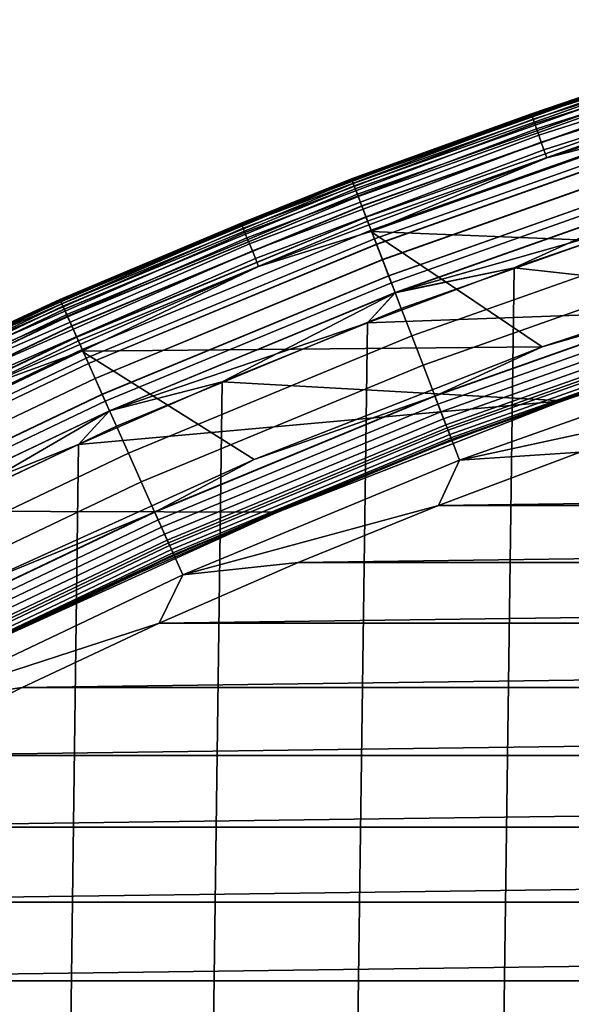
# Model space of a CAD drawing. Header units: metres. Extents: x -22 to 239, y -22 to 22.
# Tile 61 of 256: x -8.89 to -6.92, y 17.12 to 20.64. Entities that reach past the tile are written whole.
import ezdxf

# ---------------------------------------------------------------- set-up
doc = ezdxf.new("R2010")
doc.units = ezdxf.units.M
doc.layers.add('solid_10_151_033_XXX', color=7, linetype='CONTINUOUS')

msp = doc.modelspace()

# ---------------------------------------------------------------- linework, layer by layer
at = {"layer": 'solid_10_151_033_XXX'}
for points in [[(-7.062865, 20.30423, 213.418961), (-6.643866, 20.447716, 213.449997), (-6.008264, 20.640896, 213.418961)], [(-7.062865, 20.30423, 213.418961), (-6.008264, 20.640896, 213.418961), (-6.006224, 20.633888, 213.388412), (-7.060468, 20.297337, 213.388412)], [(-7.060468, 20.297337, 213.388412), (-6.006224, 20.633888, 213.388412), (-6.002872, 20.622374, 213.359375), (-7.056528, 20.286011, 213.359375)], [(-7.056528, 20.286011, 213.359375), (-6.002872, 20.622374, 213.359375), (-5.998291, 20.606636, 213.332565), (-7.051142, 20.270529, 213.332565)], [(-7.051142, 20.270529, 213.332565), (-5.998291, 20.606636, 213.332565), (-5.992594, 20.587063, 213.30867), (-7.044445, 20.251276, 213.30867)], [(-7.044445, 20.251276, 213.30867), (-5.992594, 20.587063, 213.30867), (-5.985921, 20.564138, 213.288254), (-7.0366, 20.228724, 213.288254)], [(-7.0366, 20.228724, 213.288254), (-5.985921, 20.564138, 213.288254), (-5.978436, 20.538425, 213.27182), (-7.027802, 20.203432, 213.27182)], [(-7.027802, 20.203432, 213.27182), (-5.978436, 20.538425, 213.27182), (-5.970325, 20.510561, 213.259796), (-7.018268, 20.176022, 213.259796)], [(-7.018268, 20.176022, 213.259796), (-5.970325, 20.510561, 213.259796), (-5.961788, 20.481232, 213.252457), (-7.008232, 20.147171, 213.252457)], [(-7.008232, 20.147171, 213.252457), (-5.961788, 20.481232, 213.252457), (-6.584359, 20.256756, 213.25)], [(-6.643865, 20.447716, 1.3), (-7.704911, 20.07198, 1.3), (-7.704911, 20.07198, 212.300003), (-6.643865, 20.447716, 212.300003)], [(-7.703408, 20.068066, 212.364609), (-6.64257, 20.443727, 212.364609), (-6.643865, 20.447716, 212.300003), (-7.704911, 20.07198, 212.300003)], [(-6.642543, 20.443647, 1.234737), (-7.703378, 20.067986, 1.234737), (-7.704911, 20.07198, 1.3), (-6.643865, 20.447716, 1.3)], [(-7.704909, 20.07198, 268.75), (-6.643863, 20.447716, 268.75), (-6.643866, 20.447716, 213.449997), (-7.704911, 20.07198, 213.449997)], [(-7.062865, 20.30423, 213.418961), (-7.704911, 20.07198, 213.449997), (-6.643866, 20.447716, 213.449997)], [(-7.702555, 20.065842, 268.875427), (-6.641834, 20.441463, 268.875427), (-6.643863, 20.447716, 268.75), (-7.704909, 20.07198, 268.75)], [(-7.69886, 20.056215, 212.428833), (-6.638648, 20.431656, 212.428833), (-6.64257, 20.443727, 212.364609), (-7.703408, 20.068066, 212.364609)], [(-7.703378, 20.067986, 1.234737), (-6.642543, 20.443647, 1.234737), (-6.638596, 20.431496, 1.170527), (-7.698799, 20.056057, 1.170527)], [(-7.695504, 20.047474, 268.999603), (-6.635754, 20.42275, 268.999603), (-6.641834, 20.441463, 268.875427), (-7.702555, 20.065842, 268.875427)], [(-7.691343, 20.036634, 212.49086), (-6.632166, 20.411709, 212.49086), (-6.638648, 20.431656, 212.428833), (-7.69886, 20.056215, 212.428833)], [(-7.698799, 20.056057, 1.170527), (-6.638596, 20.431496, 1.170527), (-6.632089, 20.41147, 1.108537), (-7.691253, 20.0364, 1.108537)], [(-7.683836, 20.017075, 269.121063), (-6.625692, 20.391783, 269.121063), (-6.635754, 20.42275, 268.999603), (-7.695504, 20.047474, 268.999603)], [(-7.680987, 20.009655, 212.549606), (-6.623236, 20.384224, 212.549606), (-6.632166, 20.411709, 212.49086), (-7.691343, 20.036634, 212.49086)], [(-7.691253, 20.0364, 1.108537), (-6.632089, 20.41147, 1.108537), (-6.623135, 20.383913, 1.04983), (-7.68087, 20.00935, 1.04983)], [(-7.667677, 19.974981, 269.238434), (-6.611759, 20.348902, 269.238434), (-6.625692, 20.391783, 269.121063), (-7.683836, 20.017075, 269.121063)], [(-7.667969, 19.975742, 212.604065), (-6.61201, 20.349676, 212.604065), (-6.623236, 20.384224, 212.549606), (-7.680987, 20.009655, 212.549606)], [(-7.68087, 20.00935, 1.04983), (-6.623135, 20.383913, 1.04983), (-6.611887, 20.349297, 0.995412), (-7.667826, 19.97537, 0.995412)], [(-7.652512, 19.935476, 212.65332), (-6.598682, 20.308657, 212.65332), (-6.61201, 20.349676, 212.604065), (-7.667969, 19.975742, 212.604065)], [(-7.667826, 19.97537, 0.995412), (-6.611887, 20.349297, 0.995412), (-6.598539, 20.308216, 0.946215), (-7.652346, 19.935043, 0.946215)], [(-7.647206, 19.921654, 269.350433), (-6.594107, 20.294575, 269.350433), (-6.611759, 20.348902, 269.238434), (-7.667677, 19.974981, 269.238434)], [(-8.098737, 19.913721, 213.418961), (-7.704911, 20.07198, 213.449997), (-7.062865, 20.30423, 213.418961)], [(-8.098737, 19.913721, 213.418961), (-7.062865, 20.30423, 213.418961), (-7.060468, 20.297337, 213.388412), (-8.095987, 19.906961, 213.388412)], [(-8.095987, 19.906961, 213.388412), (-7.060468, 20.297337, 213.388412), (-7.056528, 20.286011, 213.359375), (-8.09147, 19.895851, 213.359375)], [(-7.634881, 19.889547, 212.696518), (-6.58348, 20.261868, 212.696518), (-6.598682, 20.308657, 212.65332), (-7.652512, 19.935476, 212.65332)], [(-7.652346, 19.935043, 0.946215), (-6.598539, 20.308216, 0.946215), (-6.583319, 20.261374, 0.903084), (-7.634696, 19.889061, 0.903084)], [(-8.09147, 19.895851, 213.359375), (-7.056528, 20.286011, 213.359375), (-7.051142, 20.270529, 213.332565), (-8.085295, 19.880669, 213.332565)], [(-8.085295, 19.880669, 213.332565), (-7.051142, 20.270529, 213.332565), (-7.044445, 20.251276, 213.30867), (-8.077615, 19.861784, 213.30867)], [(-7.622648, 19.857677, 269.455841), (-6.572931, 20.229401, 269.455841), (-6.594107, 20.294575, 269.350433), (-7.647206, 19.921654, 269.350433)], [(-7.61538, 19.838743, 212.73291), (-6.566664, 20.210114, 212.73291), (-6.58348, 20.261868, 212.696518), (-7.634881, 19.889547, 212.696518)], [(-7.634696, 19.889061, 0.903084), (-6.583319, 20.261374, 0.903084), (-6.566488, 20.209574, 0.866758), (-7.615177, 19.838213, 0.866758)], [(-8.077615, 19.861784, 213.30867), (-7.044445, 20.251276, 213.30867), (-7.0366, 20.228724, 213.288254), (-8.06862, 19.839666, 213.288254)], [(-8.06862, 19.839666, 213.288254), (-7.0366, 20.228724, 213.288254), (-7.027802, 20.203432, 213.27182), (-8.058532, 19.814861, 213.27182)], [(-5.978073, 19.817987, 213.25), (-7.63589, 19.884243, 213.25), (-6.584359, 20.256756, 213.25), (-4.914422, 20.108168, 213.25)], [(-7.008232, 20.147171, 213.252457), (-6.584359, 20.256756, 213.25), (-7.63589, 19.884243, 213.25)], [(-7.594272, 19.783754, 269.553528), (-6.548462, 20.154095, 269.553528), (-6.572931, 20.229401, 269.455841), (-7.622648, 19.857677, 269.455841)], [(-8.058532, 19.814861, 213.27182), (-7.027802, 20.203432, 213.27182), (-7.018268, 20.176022, 213.259796), (-8.047599, 19.787977, 213.259796)], [(-7.594341, 19.783936, 212.761887), (-6.548522, 20.154278, 212.761887), (-6.566664, 20.210114, 212.73291), (-7.61538, 19.838743, 212.73291)], [(-7.615177, 19.838213, 0.866758), (-6.566488, 20.209574, 0.866758), (-6.548335, 20.153704, 0.83786), (-7.594124, 19.783371, 0.83786)], [(-8.047599, 19.787977, 213.259796), (-7.018268, 20.176022, 213.259796), (-7.008232, 20.147171, 213.252457), (-8.036091, 19.759682, 213.252457)], [(-8.036091, 19.759682, 213.252457), (-7.008232, 20.147171, 213.252457), (-7.63589, 19.884243, 213.25)], [(-7.572126, 19.726063, 212.782944), (-6.529366, 20.095324, 212.782944), (-6.548522, 20.154278, 212.761887), (-7.594341, 19.783936, 212.761887)], [(-7.562389, 19.700697, 269.642365), (-6.52097, 20.069483, 269.642365), (-6.548462, 20.154095, 269.553528), (-7.594272, 19.783754, 269.553528)], [(-7.594124, 19.783371, 0.83786), (-6.548335, 20.153704, 0.83786), (-6.529171, 20.094721, 0.816885), (-7.571899, 19.725471, 0.816885)], [(-7.549115, 19.666117, 212.795715), (-6.509524, 20.034256, 212.795715), (-6.529366, 20.095324, 212.782944), (-7.572126, 19.726063, 212.782944)], [(-7.571899, 19.725471, 0.816885), (-6.529171, 20.094721, 0.816885), (-6.509324, 20.033638, 0.804193), (-7.548882, 19.665512, 0.804193)], [(-7.124644, -19.754478, 0.8), (-6.596187, 19.937159, 0.8), (-6.063109, 20.105688, 0.8), (-6.596164, -19.937166, 0.8)], [(-7.704911, 20.07198, 1.3), (-8.744838, 19.641228, 1.3), (-8.744838, 19.641228, 212.300003), (-7.704911, 20.07198, 212.300003)], [(-8.743133, 19.637398, 212.364609), (-7.703408, 20.068066, 212.364609), (-7.704911, 20.07198, 212.300003), (-8.744838, 19.641228, 212.300003)], [(-7.703378, 20.067986, 1.234737), (-8.743098, 19.63732, 1.234737), (-8.744838, 19.641228, 1.3), (-7.704911, 20.07198, 1.3)], [(-8.744835, 19.641228, 268.75), (-7.704909, 20.07198, 268.75), (-7.704911, 20.07198, 213.449997), (-8.744838, 19.641228, 213.449997)], [(-8.098737, 19.913721, 213.418961), (-8.744838, 19.641228, 213.449997), (-7.704911, 20.07198, 213.449997)], [(-8.742164, 19.635221, 268.875427), (-7.702555, 20.065842, 268.875427), (-7.704909, 20.07198, 268.75), (-8.744835, 19.641228, 268.75)], [(-8.73797, 19.625803, 212.428833), (-7.69886, 20.056215, 212.428833), (-7.703408, 20.068066, 212.364609), (-8.743133, 19.637398, 212.364609)], [(-8.743098, 19.63732, 1.234737), (-7.703378, 20.067986, 1.234737), (-7.698799, 20.056057, 1.170527), (-8.737902, 19.625648, 1.170527)], [(-8.734161, 19.617249, 268.999603), (-7.695504, 20.047474, 268.999603), (-7.702555, 20.065842, 268.875427), (-8.742164, 19.635221, 268.875427)], [(-8.729439, 19.60664, 212.49086), (-7.691343, 20.036634, 212.49086), (-7.69886, 20.056215, 212.428833), (-8.73797, 19.625803, 212.428833)], [(-8.737902, 19.625648, 1.170527), (-7.698799, 20.056057, 1.170527), (-7.691253, 20.0364, 1.108537), (-8.729337, 19.606411, 1.108537)], [(-7.52735, 19.609417, 269.721405), (-6.490757, 19.976494, 269.721405), (-6.52097, 20.069483, 269.642365), (-7.562389, 19.700697, 269.642365)], [(-8.720918, 19.587502, 269.121063), (-7.683836, 20.017075, 269.121063), (-7.695504, 20.047474, 268.999603), (-8.734161, 19.617249, 268.999603)], [(-8.717685, 19.58024, 212.549606), (-7.680987, 20.009655, 212.549606), (-7.691343, 20.036634, 212.49086), (-8.729439, 19.60664, 212.49086)], [(-8.729337, 19.606411, 1.108537), (-7.691253, 20.0364, 1.108537), (-7.68087, 20.00935, 1.04983), (-8.717551, 19.579941, 1.04983)], [(-8.702579, 19.54631, 269.238434), (-7.667677, 19.974981, 269.238434), (-7.683836, 20.017075, 269.121063), (-8.720918, 19.587502, 269.121063)], [(-7.549115, 19.666117, 212.795715), (-6.596174, 19.937162, 212.800003), (-6.509524, 20.034256, 212.795715)], [(-7.548882, 19.665512, 0.804193), (-6.509324, 20.033638, 0.804193), (-7.124671, 19.754469, 0.8)], [(-6.509324, 20.033638, 0.804193), (-6.596187, 19.937159, 0.8), (-7.124671, 19.754469, 0.8)], [(-8.702909, 19.547054, 212.604065), (-7.667969, 19.975742, 212.604065), (-7.680987, 20.009655, 212.549606), (-8.717685, 19.58024, 212.549606)], [(-8.717551, 19.579941, 1.04983), (-7.68087, 20.00935, 1.04983), (-7.667826, 19.97537, 0.995412), (-8.702747, 19.546692, 0.995412)], [(-8.685367, 19.507652, 212.65332), (-7.652512, 19.935476, 212.65332), (-7.667969, 19.975742, 212.604065), (-8.702909, 19.547054, 212.604065)], [(-8.702747, 19.546692, 0.995412), (-7.667826, 19.97537, 0.995412), (-7.652346, 19.935043, 0.946215), (-8.685179, 19.507231, 0.946215)], [(-8.679345, 19.494127, 269.350433), (-7.647206, 19.921654, 269.350433), (-7.667677, 19.974981, 269.238434), (-8.702579, 19.54631, 269.238434)], [(-7.489539, 19.510916, 269.789795), (-6.458152, 19.87615, 269.789795), (-6.490757, 19.976494, 269.721405), (-7.52735, 19.609417, 269.721405)], [(-9.113132, 19.470404, 213.418961), (-8.744838, 19.641228, 213.449997), (-8.098737, 19.913721, 213.418961)], [(-9.113132, 19.470404, 213.418961), (-8.098737, 19.913721, 213.418961), (-8.095987, 19.906961, 213.388412), (-9.110039, 19.463795, 213.388412)], [(-8.665357, 19.462709, 212.696518), (-7.634881, 19.889547, 212.696518), (-7.652512, 19.935476, 212.65332), (-8.685367, 19.507652, 212.65332)], [(-8.685179, 19.507231, 0.946215), (-7.652346, 19.935043, 0.946215), (-7.634696, 19.889061, 0.903084), (-8.665146, 19.462236, 0.903084)], [(-8.651472, 19.431524, 269.455841), (-7.622648, 19.857677, 269.455841), (-7.647206, 19.921654, 269.350433), (-8.679345, 19.494127, 269.350433)], [(-7.648031, -19.5578, 0.8), (-7.124671, 19.754469, 0.8), (-6.596187, 19.937159, 0.8), (-7.124644, -19.754478, 0.8)], [(-7.549115, 19.666117, 212.795715), (-7.124657, 19.754475, 212.800003), (-6.596174, 19.937162, 212.800003)], [(-5.916374, 19.621399, 212.800003), (-4.863823, 19.90844, 212.800003), (-6.596174, 19.937162, 212.800003), (-7.124657, 19.754475, 212.800003)], [(-9.110039, 19.463795, 213.388412), (-8.095987, 19.906961, 213.388412), (-8.09147, 19.895851, 213.359375), (-9.104955, 19.452932, 213.359375)], [(-9.104955, 19.452932, 213.359375), (-8.09147, 19.895851, 213.359375), (-8.085295, 19.880669, 213.332565), (-9.098006, 19.438087, 213.332565)], [(-9.098006, 19.438087, 213.332565), (-8.085295, 19.880669, 213.332565), (-8.077615, 19.861784, 213.30867), (-9.089365, 19.419624, 213.30867)], [(-8.036091, 19.759682, 213.252457), (-7.63589, 19.884243, 213.25), (-7.024722, 19.471601, 213.25), (-8.666478, 19.457188, 213.25)], [(-8.643223, 19.412996, 212.73291), (-7.61538, 19.838743, 212.73291), (-7.634881, 19.889547, 212.696518), (-8.665357, 19.462709, 212.696518)], [(-8.665146, 19.462236, 0.903084), (-7.634696, 19.889061, 0.903084), (-7.615177, 19.838213, 0.866758), (-8.642992, 19.412477, 0.866758)], [(-5.978073, 19.817987, 213.25), (-7.024722, 19.471601, 213.25), (-7.63589, 19.884243, 213.25)], [(-7.449371, 19.406277, 269.846771), (-6.423516, 19.76955, 269.846771), (-6.458152, 19.87615, 269.789795), (-7.489539, 19.510916, 269.789795)], [(-9.089365, 19.419624, 213.30867), (-8.077615, 19.861784, 213.30867), (-8.06862, 19.839666, 213.288254), (-9.079243, 19.397999, 213.288254)], [(-9.079243, 19.397999, 213.288254), (-8.06862, 19.839666, 213.288254), (-8.058532, 19.814861, 213.27182), (-9.067891, 19.373745, 213.27182)], [(-8.619266, 19.359188, 269.553528), (-7.594272, 19.783754, 269.553528), (-7.622648, 19.857677, 269.455841), (-8.651472, 19.431524, 269.455841)], [(-9.067891, 19.373745, 213.27182), (-8.058532, 19.814861, 213.27182), (-8.047599, 19.787977, 213.259796), (-9.055589, 19.34746, 213.259796)], [(-8.619345, 19.359364, 212.761887), (-7.594341, 19.783936, 212.761887), (-7.61538, 19.838743, 212.73291), (-8.643223, 19.412996, 212.73291)], [(-8.642992, 19.412477, 0.866758), (-7.615177, 19.838213, 0.866758), (-7.594124, 19.783371, 0.83786), (-8.619099, 19.358812, 0.83786)], [(-6.38706, 19.657351, 213.252426), (-7.024722, 19.471601, 213.25), (-5.978073, 19.817987, 213.25)], [(-9.055589, 19.34746, 213.259796), (-8.047599, 19.787977, 213.259796), (-8.036091, 19.759682, 213.252457), (-9.04264, 19.319796, 213.252457)], [(-8.594131, 19.302734, 212.782944), (-7.572126, 19.726063, 212.782944), (-7.594341, 19.783936, 212.761887), (-8.619345, 19.359364, 212.761887)], [(-8.583079, 19.277912, 269.642365), (-7.562389, 19.700697, 269.642365), (-7.594272, 19.783754, 269.553528), (-8.619266, 19.359188, 269.553528)], [(-8.619099, 19.358812, 0.83786), (-7.594124, 19.783371, 0.83786), (-7.571899, 19.725471, 0.816885), (-8.593874, 19.302156, 0.816885)], [(-7.407288, 19.296646, 269.891693), (-6.387228, 19.657867, 269.891693), (-6.423516, 19.76955, 269.846771), (-7.449371, 19.406277, 269.846771)], [(-9.04264, 19.319796, 213.252457), (-8.036091, 19.759682, 213.252457), (-8.666478, 19.457188, 213.25)], [(-8.165979, -19.347267, 0.8), (-7.648059, 19.557789, 0.8), (-7.124671, 19.754469, 0.8), (-7.648031, -19.5578, 0.8)], [(-7.548882, 19.665512, 0.804193), (-7.124671, 19.754469, 0.8), (-7.648059, 19.557789, 0.8)], [(-5.916374, 19.621399, 212.800003), (-7.124657, 19.754475, 212.800003), (-7.648044, 19.557795, 212.800003)], [(-7.549115, 19.666117, 212.795715), (-7.648044, 19.557795, 212.800003), (-7.124657, 19.754475, 212.800003)], [(-8.568014, 19.244076, 212.795715), (-7.549115, 19.666117, 212.795715), (-7.572126, 19.726063, 212.782944), (-8.594131, 19.302734, 212.782944)], [(-8.593874, 19.302156, 0.816885), (-7.571899, 19.725471, 0.816885), (-7.548882, 19.665512, 0.804193), (-8.56775, 19.243483, 0.804193)], [(-8.543311, 19.188591, 269.721405), (-7.52735, 19.609417, 269.721405), (-7.562389, 19.700697, 269.642365), (-8.583079, 19.277912, 269.642365)], [(-8.568014, 19.244076, 212.795715), (-7.648044, 19.557795, 212.800003), (-7.549115, 19.666117, 212.795715)], [(-8.56775, 19.243483, 0.804193), (-7.548882, 19.665512, 0.804193), (-8.166006, 19.347256, 0.8)], [(-7.548882, 19.665512, 0.804193), (-7.648059, 19.557789, 0.8), (-8.166006, 19.347256, 0.8)], [(-8.744838, 19.641228, 1.3), (-9.760796, 19.156641, 1.3), (-9.760796, 19.156641, 212.300003), (-8.744838, 19.641228, 212.300003)], [(-9.758892, 19.152905, 212.364609), (-8.743133, 19.637398, 212.364609), (-8.744838, 19.641228, 212.300003), (-9.760796, 19.156641, 212.300003)], [(-8.743098, 19.63732, 1.234737), (-9.758854, 19.152828, 1.234737), (-9.760796, 19.156641, 1.3), (-8.744838, 19.641228, 1.3)], [(-9.760793, 19.156641, 268.75), (-8.744835, 19.641228, 268.75), (-8.744838, 19.641228, 213.449997), (-9.760796, 19.156641, 213.449997)], [(-9.113132, 19.470404, 213.418961), (-9.760796, 19.156641, 213.449997), (-8.744838, 19.641228, 213.449997)], [(-9.757812, 19.150784, 268.875427), (-8.742164, 19.635221, 268.875427), (-8.744835, 19.641228, 268.75), (-9.760793, 19.156641, 268.75)], [(-9.75313, 19.141596, 212.428833), (-8.73797, 19.625803, 212.428833), (-8.743133, 19.637398, 212.364609), (-9.758892, 19.152905, 212.364609)], [(-9.758854, 19.152828, 1.234737), (-8.743098, 19.63732, 1.234737), (-8.737902, 19.625648, 1.170527), (-9.753054, 19.141445, 1.170527)], [(-9.748878, 19.133253, 268.999603), (-8.734161, 19.617249, 268.999603), (-8.742164, 19.635221, 268.875427), (-9.757812, 19.150784, 268.875427)], [(-7.363751, 19.183228, 269.924103), (-6.349687, 19.542328, 269.924103), (-6.387228, 19.657867, 269.891693), (-7.407288, 19.296646, 269.891693)], [(-6.38706, 19.657351, 213.252426), (-7.407094, 19.296137, 213.252426), (-7.024722, 19.471601, 213.25)], [(-6.377618, 19.62829, 213.25972), (-7.396143, 19.267612, 213.25972), (-7.407094, 19.296137, 213.252426), (-6.38706, 19.657351, 213.252426)], [(-6.368646, 19.600676, 213.271713), (-7.385737, 19.240505, 213.271713), (-7.396143, 19.267612, 213.25972), (-6.377618, 19.62829, 213.25972)], [(-9.743608, 19.122906, 212.49086), (-8.729439, 19.60664, 212.49086), (-8.73797, 19.625803, 212.428833), (-9.75313, 19.141596, 212.428833)], [(-9.753054, 19.141445, 1.170527), (-8.737902, 19.625648, 1.170527), (-8.729337, 19.606411, 1.108537), (-9.743494, 19.122684, 1.108537)], [(-9.734097, 19.10424, 269.121063), (-8.720918, 19.587502, 269.121063), (-8.734161, 19.617249, 268.999603), (-9.748878, 19.133253, 268.999603)], [(-9.730488, 19.097158, 212.549606), (-8.717685, 19.58024, 212.549606), (-8.729439, 19.60664, 212.49086), (-9.743608, 19.122906, 212.49086)], [(-9.743494, 19.122684, 1.108537), (-8.729337, 19.606411, 1.108537), (-8.717551, 19.579941, 1.04983), (-9.73034, 19.096867, 1.04983)], [(-8.500398, 19.092205, 269.789795), (-7.489539, 19.510916, 269.789795), (-7.52735, 19.609417, 269.721405), (-8.543311, 19.188591, 269.721405)], [(-6.952343, 19.278685, 212.800003), (-5.916374, 19.621399, 212.800003), (-7.648044, 19.557795, 212.800003), (-8.165992, 19.347261, 212.800003)], [(-6.360364, 19.575188, 213.288101), (-7.376133, 19.215485, 213.288101), (-7.385737, 19.240505, 213.271713), (-6.368646, 19.600676, 213.271713)], [(-6.952337, 19.278687, 213.25), (-5.916429, 19.621382, 213.25), (-5.916374, 19.621399, 212.800003), (-6.952343, 19.278685, 212.800003)], [(-6.438479, 19.462685, 213.25), (-5.918437, 19.627077, 213.25), (-5.916429, 19.621382, 213.25), (-6.952337, 19.278687, 213.25)], [(-9.713627, 19.064066, 269.238434), (-8.702579, 19.54631, 269.238434), (-8.720918, 19.587502, 269.121063), (-9.734097, 19.10424, 269.121063)], [(-9.713996, 19.064791, 212.604065), (-8.702909, 19.547054, 212.604065), (-8.717685, 19.58024, 212.549606), (-9.730488, 19.097158, 212.549606)], [(-9.73034, 19.096867, 1.04983), (-8.717551, 19.579941, 1.04983), (-8.702747, 19.546692, 0.995412), (-9.713816, 19.064436, 0.995412)], [(-8.678222, -19.122982, 0.8), (-8.166006, 19.347256, 0.8), (-7.648059, 19.557789, 0.8), (-8.165979, -19.347267, 0.8)], [(-8.568014, 19.244076, 212.795715), (-8.165992, 19.347261, 212.800003), (-7.648044, 19.557795, 212.800003)], [(-6.352978, 19.552454, 213.308487), (-7.367568, 19.193171, 213.308487), (-7.376133, 19.215485, 213.288101), (-6.360364, 19.575188, 213.288101)], [(-9.694415, 19.026361, 212.65332), (-8.685367, 19.507652, 212.65332), (-8.702909, 19.547054, 212.604065), (-9.713996, 19.064791, 212.604065)], [(-9.713816, 19.064436, 0.995412), (-8.702747, 19.546692, 0.995412), (-8.685179, 19.507231, 0.946215), (-9.694205, 19.025949, 0.946215)], [(-9.687694, 19.01317, 269.350433), (-8.679345, 19.494127, 269.350433), (-8.702579, 19.54631, 269.238434), (-9.713627, 19.064066, 269.238434)], [(-6.346669, 19.533039, 213.332367), (-7.360251, 19.17411, 213.332367), (-7.367568, 19.193171, 213.308487), (-6.352978, 19.552454, 213.308487)], [(-7.319239, 19.067268, 269.943604), (-6.311304, 19.424196, 269.943604), (-6.349687, 19.542328, 269.924103), (-7.363751, 19.183228, 269.924103)], [(-6.341593, 19.517418, 213.359146), (-7.354365, 19.158775, 213.359146), (-7.360251, 19.17411, 213.332367), (-6.346669, 19.533039, 213.332367)], [(-9.672081, 18.982527, 212.696518), (-8.665357, 19.462709, 212.696518), (-8.685367, 19.507652, 212.65332), (-9.694415, 19.026361, 212.65332)], [(-9.694205, 19.025949, 0.946215), (-8.685179, 19.507231, 0.946215), (-8.665146, 19.462236, 0.903084), (-9.671845, 18.982065, 0.903084)], [(-9.656583, 18.95211, 269.455841), (-8.651472, 19.431524, 269.455841), (-8.679345, 19.494127, 269.350433), (-9.687694, 19.01317, 269.350433)], [(-8.454808, 18.989811, 269.846771), (-7.449371, 19.406277, 269.846771), (-7.489539, 19.510916, 269.789795), (-8.500398, 19.092205, 269.789795)], [(-6.337876, 19.505978, 213.388168), (-7.350054, 19.147547, 213.388168), (-7.354365, 19.158775, 213.359146), (-6.341593, 19.517418, 213.359146)], [(-7.350054, 19.147547, 213.388168), (-6.337876, 19.505978, 213.388168), (-6.335609, 19.499001, 213.418716), (-7.347425, 19.140697, 213.418716)], [(-7.347425, 19.140697, 213.418716), (-6.335609, 19.499001, 213.418716), (-6.334848, 19.496658, 213.449997), (-7.346543, 19.138399, 213.449997)], [(-6.95411, 19.284456, 213.25), (-7.346543, 19.138399, 213.449997), (-6.334848, 19.496658, 213.449997)], [(-6.95411, 19.284456, 213.25), (-6.334848, 19.496658, 213.449997), (-6.438479, 19.462685, 213.25)], [(-9.055361, 18.614252, 213.25), (-9.673243, 18.976786, 213.25), (-8.666478, 19.457188, 213.25), (-8.051435, 19.069984, 213.25)], [(-9.04264, 19.319796, 213.252457), (-8.666478, 19.457188, 213.25), (-9.673243, 18.976786, 213.25)], [(-9.647375, 18.93404, 212.73291), (-8.643223, 19.412996, 212.73291), (-8.665357, 19.462709, 212.696518), (-9.672081, 18.982527, 212.696518)], [(-9.671845, 18.982065, 0.903084), (-8.665146, 19.462236, 0.903084), (-8.642992, 19.412477, 0.866758), (-9.647118, 18.933535, 0.866758)], [(-7.024722, 19.471601, 213.25), (-8.051435, 19.069984, 213.25), (-8.666478, 19.457188, 213.25)], [(-7.407094, 19.296137, 213.252426), (-8.051435, 19.069984, 213.25), (-7.024722, 19.471601, 213.25)], [(-6.95411, 19.284456, 213.25), (-6.438479, 19.462685, 213.25), (-6.952337, 19.278687, 213.25)], [(-9.620635, 18.881559, 269.553528), (-8.619266, 19.359188, 269.553528), (-8.651472, 19.431524, 269.455841), (-9.656583, 18.95211, 269.455841)], [(-7.319239, 19.067268, 269.943604), (-6.377798, 19.272095, 269.950012), (-6.311304, 19.424196, 269.943604)], [(-9.620723, 18.881731, 212.761887), (-8.619345, 19.359364, 212.761887), (-8.643223, 19.412996, 212.73291), (-9.647375, 18.93404, 212.73291)], [(-9.647118, 18.933535, 0.866758), (-8.642992, 19.412477, 0.866758), (-8.619099, 19.358812, 0.83786), (-9.620448, 18.881193, 0.83786)], [(-8.407045, 18.882532, 269.891693), (-7.407288, 19.296646, 269.891693), (-7.449371, 19.406277, 269.846771), (-8.454808, 18.989811, 269.846771)], [(-9.59258, 18.826498, 212.782944), (-8.594131, 19.302734, 212.782944), (-8.619345, 19.359364, 212.761887), (-9.620723, 18.881731, 212.761887)], [(-9.580245, 18.80229, 269.642365), (-8.583079, 19.277912, 269.642365), (-8.619266, 19.359188, 269.553528), (-9.620635, 18.881559, 269.553528)], [(-9.620448, 18.881193, 0.83786), (-8.619099, 19.358812, 0.83786), (-8.593874, 19.302156, 0.816885), (-9.592293, 18.825935, 0.816885)], [(-9.184218, -18.885181, 0.8), (-8.678244, 19.122972, 0.8), (-8.166006, 19.347256, 0.8), (-8.678222, -19.122982, 0.8)], [(-8.56775, 19.243483, 0.804193), (-8.166006, 19.347256, 0.8), (-8.678244, 19.122972, 0.8)], [(-6.952343, 19.278685, 212.800003), (-8.165992, 19.347261, 212.800003), (-8.678231, 19.122978, 212.800003)], [(-8.568014, 19.244076, 212.795715), (-8.678231, 19.122978, 212.800003), (-8.165992, 19.347261, 212.800003)], [(-9.563429, 18.769287, 212.795715), (-8.568014, 19.244076, 212.795715), (-8.594131, 19.302734, 212.782944), (-9.59258, 18.826498, 212.782944)], [(-9.592293, 18.825935, 0.816885), (-8.593874, 19.302156, 0.816885), (-8.56775, 19.243483, 0.804193), (-9.563135, 18.768709, 0.804193)], [(-9.535856, 18.715172, 269.721405), (-8.543311, 19.188591, 269.721405), (-8.583079, 19.277912, 269.642365), (-9.580245, 18.80229, 269.642365)], [(-7.968544, 18.88134, 212.800003), (-6.952343, 19.278685, 212.800003), (-8.678231, 19.122978, 212.800003), (-9.184226, 18.885178, 212.800003)], [(-8.357633, 18.771549, 269.924103), (-7.363751, 19.183228, 269.924103), (-7.407288, 19.296646, 269.891693), (-8.407045, 18.882532, 269.891693)], [(-7.407094, 19.296137, 213.252426), (-8.406824, 18.882036, 213.252426), (-8.051435, 19.069984, 213.25)], [(-7.396143, 19.267612, 213.25972), (-8.394396, 18.854122, 213.25972), (-8.406824, 18.882036, 213.252426), (-7.407094, 19.296137, 213.252426)], [(-7.465103, 19.092466, 213.25), (-6.95411, 19.284456, 213.25), (-6.952337, 19.278687, 213.25), (-7.968566, 18.881332, 213.25)], [(-7.968566, 18.881332, 213.25), (-6.952337, 19.278687, 213.25), (-6.952343, 19.278685, 212.800003), (-7.968544, 18.88134, 212.800003)], [(-7.465103, 19.092466, 213.25), (-7.346543, 19.138399, 213.449997), (-6.95411, 19.284456, 213.25)], [(-9.563429, 18.769287, 212.795715), (-8.678231, 19.122978, 212.800003), (-8.568014, 19.244076, 212.795715)], [(-9.563135, 18.768709, 0.804193), (-8.56775, 19.243483, 0.804193), (-9.184237, 18.885172, 0.8)], [(-8.56775, 19.243483, 0.804193), (-8.678244, 19.122972, 0.8), (-9.184237, 18.885172, 0.8)], [(-7.385737, 19.240505, 213.271713), (-8.382586, 18.827597, 213.271713), (-8.394396, 18.854122, 213.25972), (-7.396143, 19.267612, 213.25972)], [(-7.319239, 19.067268, 269.943604), (-6.888704, 19.095436, 269.950012), (-6.377798, 19.272095, 269.950012)], [(-7.376133, 19.215485, 213.288101), (-8.371685, 18.803114, 213.288101), (-8.382586, 18.827597, 213.271713), (-7.385737, 19.240505, 213.271713)], [(-7.367568, 19.193171, 213.308487), (-8.361963, 18.781277, 213.308487), (-8.371685, 18.803114, 213.288101), (-7.376133, 19.215485, 213.288101)], [(-9.487957, 18.621164, 269.789795), (-8.500398, 19.092205, 269.789795), (-8.543311, 19.188591, 269.721405), (-9.535856, 18.715172, 269.721405)], [(-7.360251, 19.17411, 213.332367), (-8.35366, 18.762627, 213.332367), (-8.361963, 18.781277, 213.308487), (-7.367568, 19.193171, 213.308487)], [(-8.307112, 18.658079, 269.943604), (-7.319239, 19.067268, 269.943604), (-7.363751, 19.183228, 269.924103), (-8.357633, 18.771549, 269.924103)], [(-7.354365, 19.158775, 213.359146), (-8.346979, 18.747622, 213.359146), (-8.35366, 18.762627, 213.332367), (-7.360251, 19.17411, 213.332367)], [(-7.350054, 19.147547, 213.388168), (-8.342087, 18.736633, 213.388168), (-8.346979, 18.747622, 213.359146), (-7.354365, 19.158775, 213.359146)], [(-8.342087, 18.736633, 213.388168), (-7.350054, 19.147547, 213.388168), (-7.347425, 19.140697, 213.418716), (-8.339103, 18.729931, 213.418716)], [(-8.339103, 18.729931, 213.418716), (-7.347425, 19.140697, 213.418716), (-7.346543, 19.138399, 213.449997), (-8.338101, 18.727682, 213.449997)], [(-7.970983, 18.886854, 213.25), (-8.338101, 18.727682, 213.449997), (-7.346543, 19.138399, 213.449997)], [(-7.970983, 18.886854, 213.25), (-7.346543, 19.138399, 213.449997), (-7.465103, 19.092466, 213.25)], [(-9.683763, -18.633968, 0.8), (-9.184237, 18.885172, 0.8), (-8.678244, 19.122972, 0.8), (-9.184218, -18.885181, 0.8)], [(-9.563429, 18.769287, 212.795715), (-9.184226, 18.885178, 212.800003), (-8.678231, 19.122978, 212.800003)], [(-9.437072, 18.521296, 269.846771), (-8.454808, 18.989811, 269.846771), (-8.500398, 19.092205, 269.789795), (-9.487957, 18.621164, 269.789795)], [(-8.406824, 18.882036, 213.252426), (-9.055361, 18.614252, 213.25), (-8.051435, 19.069984, 213.25)], [(-8.307112, 18.658079, 269.943604), (-7.39477, 18.905222, 269.950012), (-7.319239, 19.067268, 269.943604)], [(-7.970983, 18.886854, 213.25), (-7.465103, 19.092466, 213.25), (-7.968566, 18.881332, 213.25)], [(6.888712, 19.095434, 269.950012), (-6.888704, 19.095436, 269.950012), (-7.39477, 18.905222, 269.950012)], [(-7.319239, 19.067268, 269.943604), (-7.39477, 18.905222, 269.950012), (-6.888704, 19.095436, 269.950012)], [(7.394777, 18.905218, 269.950012), (6.888712, 19.095434, 269.950012), (-7.39477, 18.905222, 269.950012)], [(-9.383759, 18.416664, 269.891693), (-8.407045, 18.882532, 269.891693), (-8.454808, 18.989811, 269.846771), (-9.437072, 18.521296, 269.846771)], [(-8.307112, 18.658079, 269.943604), (-7.895599, 18.70159, 269.950012), (-7.39477, 18.905222, 269.950012)], [(7.394777, 18.905218, 269.950012), (-7.39477, 18.905222, 269.950012), (-7.895599, 18.70159, 269.950012)], [(7.895606, 18.701588, 269.950012), (7.394777, 18.905218, 269.950012), (-7.895599, 18.70159, 269.950012)], [(-8.962178, 18.430468, 212.800003), (-7.968544, 18.88134, 212.800003), (-9.184226, 18.885178, 212.800003), (-9.68377, 18.633963, 212.800003)], [(-9.328606, 18.308418, 269.924103), (-8.357633, 18.771549, 269.924103), (-8.407045, 18.882532, 269.891693), (-9.383759, 18.416664, 269.891693)], [(-8.406824, 18.882036, 213.252426), (-9.383512, 18.41618, 213.252426), (-9.055361, 18.614252, 213.25)], [(-8.394396, 18.854122, 213.25972), (-9.36964, 18.388954, 213.25972), (-9.383512, 18.41618, 213.252426), (-8.406824, 18.882036, 213.252426)], [(-8.382586, 18.827597, 213.271713), (-9.356458, 18.363083, 213.271713), (-9.36964, 18.388954, 213.25972), (-8.394396, 18.854122, 213.25972)], [(-8.46834, 18.662529, 213.25), (-7.968566, 18.881332, 213.25), (-7.968544, 18.88134, 212.800003), (-8.962178, 18.430468, 212.800003)], [(-8.47107, 18.667912, 213.25), (-7.970983, 18.886854, 213.25), (-7.968566, 18.881332, 213.25), (-8.46834, 18.662529, 213.25)], [(-8.47107, 18.667912, 213.25), (-8.338101, 18.727682, 213.449997), (-7.970983, 18.886854, 213.25)], [(-8.371685, 18.803114, 213.288101), (-9.344292, 18.339205, 213.288101), (-9.356458, 18.363083, 213.271713), (-8.382586, 18.827597, 213.271713)], [(-8.361963, 18.781277, 213.308487), (-9.33344, 18.317907, 213.308487), (-9.344292, 18.339205, 213.288101), (-8.371685, 18.803114, 213.288101)], [(-8.35366, 18.762627, 213.332367), (-9.324171, 18.299717, 213.332367), (-9.33344, 18.317907, 213.308487), (-8.361963, 18.781277, 213.308487)], [(-9.272216, 18.197748, 269.943604), (-8.307112, 18.658079, 269.943604), (-8.357633, 18.771549, 269.924103), (-9.328606, 18.308418, 269.924103)], [(-8.346979, 18.747622, 213.359146), (-9.316714, 18.285082, 213.359146), (-9.324171, 18.299717, 213.332367), (-8.35366, 18.762627, 213.332367)], [(-8.342087, 18.736633, 213.388168), (-9.311254, 18.274364, 213.388168), (-9.316714, 18.285082, 213.359146), (-8.346979, 18.747622, 213.359146)], [(-9.311254, 18.274364, 213.388168), (-8.342087, 18.736633, 213.388168), (-8.339103, 18.729931, 213.418716), (-9.307923, 18.267828, 213.418716)], [(-9.307923, 18.267828, 213.418716), (-8.339103, 18.729931, 213.418716), (-8.338101, 18.727682, 213.449997), (-9.306806, 18.265635, 213.449997)], [(-8.965041, 18.435781, 213.25), (-9.306806, 18.265635, 213.449997), (-8.338101, 18.727682, 213.449997)], [(-8.965041, 18.435781, 213.25), (-8.338101, 18.727682, 213.449997), (-8.47107, 18.667912, 213.25)], [(7.895606, 18.701588, 269.950012), (-7.895599, 18.70159, 269.950012), (-8.390775, 18.48472, 269.950012)], [(-8.307112, 18.658079, 269.943604), (-8.390775, 18.48472, 269.950012), (-7.895599, 18.70159, 269.950012)], [(8.390781, 18.484716, 269.950012), (7.895606, 18.701588, 269.950012), (-8.390775, 18.48472, 269.950012)], [(-9.272216, 18.197748, 269.943604), (-8.390775, 18.48472, 269.950012), (-8.307112, 18.658079, 269.943604)], [(-8.965041, 18.435781, 213.25), (-8.47107, 18.667912, 213.25), (-8.46834, 18.662529, 213.25), (-8.962173, 18.430471, 213.25)], [(-8.962173, 18.430471, 213.25), (-8.46834, 18.662529, 213.25), (-8.962178, 18.430468, 212.800003)], [(-9.272216, 18.197748, 269.943604), (-8.880061, 18.254711, 269.950012), (-8.390775, 18.48472, 269.950012)], [(8.390781, 18.484716, 269.950012), (-8.390775, 18.48472, 269.950012), (-8.880061, 18.254711, 269.950012)], [(8.880068, 18.254709, 269.950012), (8.390781, 18.484716, 269.950012), (-8.880061, 18.254711, 269.950012)], [(8.880068, 18.254709, 269.950012), (-8.880061, 18.254711, 269.950012), (-9.363023, 18.011766, 269.950012)], [(-9.272216, 18.197748, 269.943604), (-9.363023, 18.011766, 269.950012), (-8.880061, 18.254711, 269.950012)], [(9.363029, 18.011765, 269.950012), (8.880068, 18.254709, 269.950012), (-9.363023, 18.011766, 269.950012)], [(9.363029, 18.011765, 269.950012), (-9.363023, 18.011766, 269.950012), (-9.839314, 17.756065, 269.950012)], [(9.83932, 17.756062, 269.950012), (9.363029, 18.011765, 269.950012), (-9.839314, 17.756065, 269.950012)], [(9.83932, 17.756062, 269.950012), (-9.839314, 17.756065, 269.950012), (-10.308693, 17.487734, 269.950012)], [(10.308699, 17.48773, 269.950012), (9.83932, 17.756062, 269.950012), (-10.308693, 17.487734, 269.950012)], [(10.308699, 17.48773, 269.950012), (-10.308693, 17.487734, 269.950012), (-10.770707, 17.207027, 269.950012)], [(10.770714, 17.207024, 269.950012), (10.308699, 17.48773, 269.950012), (-10.770707, 17.207027, 269.950012)], [(10.770714, 17.207024, 269.950012), (-10.770707, 17.207027, 269.950012), (-11.225076, 16.914125, 269.950012)], [(11.225082, 16.914122, 269.950012), (10.770714, 17.207024, 269.950012), (-11.225076, 16.914125, 269.950012)]]:
    msp.add_3dface(points, dxfattribs=at)

doc.saveas('drawing.dxf')
